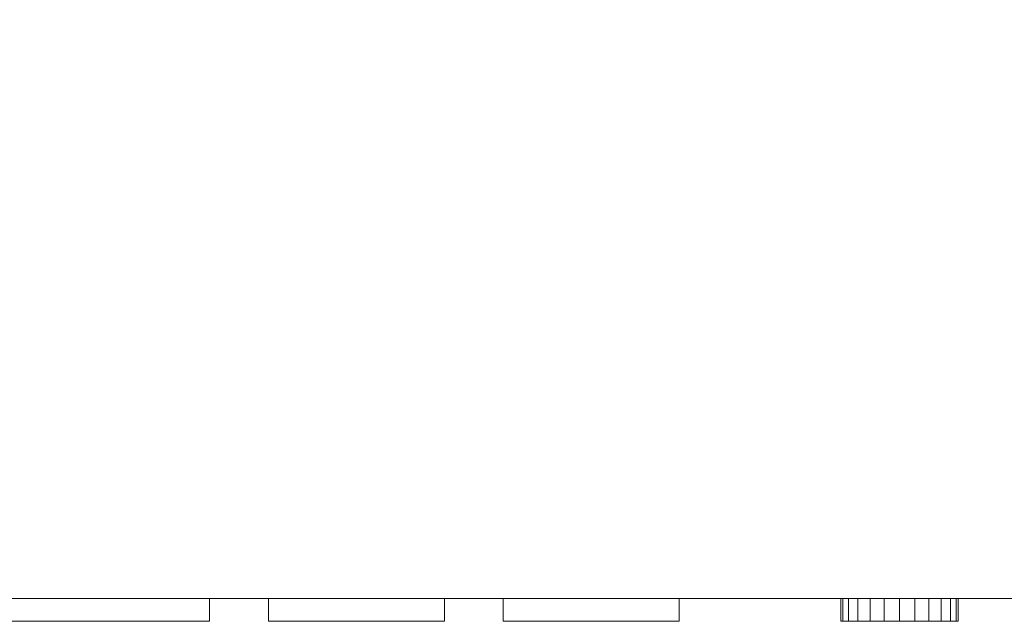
# Model space of a CAD drawing. Header units: millimetres. Extents: x -1000 to -340, y -753 to -30.
# Tile 16 of 76: x -646 to -562, y -695 to -644. Entities that reach past the tile are written whole.
import ezdxf

# ---------------------------------------------------------------- set-up
doc = ezdxf.new("R2010")
doc.units = ezdxf.units.MM
doc.layers.add('Q-SPCQ', color=91, linetype='Continuous')

# ---------------------------------------------------------------- blocks, each defined once
blk = doc.blocks.new('FamilyGeomCombination_267891-View 1')
at = {"layer": 'Q-SPCQ', "lineweight": 9}
mesh = blk.add_polyface(dxfattribs=at)
corners = [(-1000, -692.835, 1216.813), (-340, -692.835, 1216.813), (-340, -642.835, 1216.813), (-1000, -642.835, 1216.813)]
mesh.append_faces([[corners[k] for k in face] for face in [(0, 1, 2, 3)]])
mesh = blk.add_polyface(dxfattribs=at)
corners = [(-340, -692.835, -624.187), (-1000, -692.835, -624.187), (-1000, -642.835, -624.187), (-340, -642.835, -624.187)]
mesh.append_faces([[corners[k] for k in face] for face in [(0, 1, 2, 3)]])
mesh = blk.add_polyface(dxfattribs=at)
corners = [(-390, -642.835, 1141.813), (-390, -692.835, 1141.813), (-910, -692.835, 1141.813), (-910, -642.835, 1141.813)]
mesh.append_faces([[corners[k] for k in face] for face in [(0, 1, 2, 3)]])
mesh = blk.add_polyface(dxfattribs=at)
corners = [(-910, -642.835, -524.187), (-910, -692.835, -524.187), (-390, -692.835, -524.187), (-390, -642.835, -524.187)]
mesh.append_faces([[corners[k] for k in face] for face in [(0, 1, 2, 3)]])
mesh = blk.add_polyface(dxfattribs=at)
corners = [(-340, -692.835, 1216.813), (-1000, -692.835, 1216.813), (-1000, -692.835, -624.187), (-340, -692.835, -624.187), (-910, -692.835, 1141.813), (-390, -692.835, 1141.813), (-390, -692.835, -524.187), (-910, -692.835, -524.187)]
mesh.append_faces([[corners[k] for k in face] for face in [(0, 5, 6, 3), (3, 6, 7, 2)]], dxfattribs={"vtx0": -1, "vtx2": -1})
mesh.append_faces([[corners[k] for k in face] for face in [(4, 5, 0, 1), (7, 4, 1, 2)]], dxfattribs={"vtx1": -1, "vtx3": -1})

msp = doc.modelspace()

# ---------------------------------------------------------------- block references
at = {"layer": 'Q-SPCQ', "lineweight": 9}
msp.add_blockref('FamilyGeomCombination_267891-View 1', (0, 0), dxfattribs=at)

# ---------------------------------------------------------------- meshes
at = {"layer": 'Q-SPCQ', "lineweight": 9, "transparency": 33554496}
mesh = msp.add_polyface(dxfattribs=at)
corners = [(-910, -692.835, 1141.813), (-390, -692.835, 1141.813), (-390, -642.835, 1141.813), (-910, -642.835, 1141.813)]
mesh.append_faces([[corners[k] for k in face] for face in [(3, 0, 1, 2)]])
mesh = msp.add_polyface(dxfattribs=at)
corners = [(-390, -692.835, -524.187), (-910, -692.835, -524.187), (-910, -642.835, -524.187), (-390, -642.835, -524.187)]
mesh.append_faces([[corners[k] for k in face] for face in [(0, 1, 2, 3)]])
mesh = msp.add_polyface(dxfattribs=at)
corners = [(-390, -692.835, 1141.813), (-910, -692.835, 1141.813), (-910, -692.835, -524.187), (-390, -692.835, -524.187)]
mesh.append_faces([[corners[k] for k in face] for face in [(2, 3, 0, 1)]])
at = {"layer": 'Q-SPCQ', "lineweight": 9}
mesh = msp.add_polyface(dxfattribs=at)
corners = [(-630, -692.835, 1176.813), (-630, -692.835, 1146.813), (-660, -692.835, 1146.813), (-660, -692.835, 1176.813), (-665, -692.835, 1167.246), (-665, -692.835, 1152.246), (-680, -692.835, 1152.246), (-680, -692.835, 1167.246), (-685, -692.835, 1167.246), (-685, -692.835, 1152.246), (-700, -692.835, 1152.246), (-700, -692.835, 1167.246), (-625, -692.835, 1167.246), (-610, -692.835, 1167.246), (-610, -692.835, 1152.246), (-625, -692.835, 1152.246), (-605, -692.835, 1167.246), (-590, -692.835, 1167.246), (-590, -692.835, 1152.246), (-605, -692.835, 1152.246), (-576.25, -692.835, 1159.746), (-576.08, -692.835, 1161.04), (-575.58, -692.835, 1162.246), (-574.786, -692.835, 1163.281), (-573.75, -692.835, 1164.076), (-572.544, -692.835, 1164.575), (-571.25, -692.835, 1164.746), (-569.956, -692.835, 1164.575), (-568.75, -692.835, 1164.076), (-567.714, -692.835, 1163.281), (-566.92, -692.835, 1162.246), (-566.42, -692.835, 1161.04), (-566.25, -692.835, 1159.746), (-566.42, -692.835, 1158.452), (-566.92, -692.835, 1157.246), (-567.714, -692.835, 1156.21), (-568.75, -692.835, 1155.416), (-569.956, -692.835, 1154.916), (-571.25, -692.835, 1154.746), (-572.544, -692.835, 1154.916), (-573.75, -692.835, 1155.416), (-574.786, -692.835, 1156.21), (-575.58, -692.835, 1157.246), (-576.08, -692.835, 1158.452)]
mesh.append_faces([[corners[k] for k in face] for face in [(2, 3, 0, 1), (6, 7, 4, 5), (10, 11, 8, 9), (15, 12, 13, 14), (19, 16, 17, 18)]])
mesh.append_faces([[corners[k] for k in face] for face in [(21, 43, 20), (42, 40, 41), (35, 33, 34)]], dxfattribs={"vtx0": -1})
mesh.append_faces([[corners[k] for k in face] for face in [(23, 37, 40, 42)]], dxfattribs={"vtx0": -1, "vtx1": -1, "vtx2": -1, "vtx3": -1})
mesh.append_faces([[corners[k] for k in face] for face in [(23, 42, 43)]], dxfattribs={"vtx0": -1, "vtx2": -1})
mesh.append_faces([[corners[k] for k in face] for face in [(39, 40, 37, 38)]], dxfattribs={"vtx1": -1})
mesh.append_faces([[corners[k] for k in face] for face in [(30, 31, 35, 27)]], dxfattribs={"vtx1": -1, "vtx2": -1, "vtx3": -1})
mesh.append_faces([[corners[k] for k in face] for face in [(21, 22, 23, 43), (23, 24, 25, 37), (25, 26, 27, 37), (31, 32, 33, 35), (35, 36, 37, 27)]], dxfattribs={"vtx2": -1, "vtx3": -1})
mesh.append_faces([[corners[k] for k in face] for face in [(27, 28, 29, 30)]], dxfattribs={"vtx3": -1})
mesh = msp.add_polyface(dxfattribs=at)
corners = [(-660, -694.782, 1176.813), (-630, -694.782, 1176.813), (-630, -692.835, 1176.813), (-660, -692.835, 1176.813)]
mesh.append_faces([[corners[k] for k in face] for face in [(0, 1, 2, 3)]])
mesh = msp.add_polyface(dxfattribs=at)
corners = [(-630, -694.782, 1146.813), (-660, -694.782, 1146.813), (-660, -692.835, 1146.813), (-630, -692.835, 1146.813)]
mesh.append_faces([[corners[k] for k in face] for face in [(0, 1, 2, 3)]])
mesh = msp.add_polyface(dxfattribs=at)
corners = [(-630, -694.782, 1176.813), (-630, -694.782, 1146.813), (-630, -692.835, 1146.813), (-630, -692.835, 1176.813)]
mesh.append_faces([[corners[k] for k in face] for face in [(0, 1, 2, 3)]])
mesh = msp.add_polyface(dxfattribs=at)
corners = [(-625, -694.782, 1152.246), (-625, -694.782, 1167.246), (-625, -692.835, 1167.246), (-625, -692.835, 1152.246)]
mesh.append_faces([[corners[k] for k in face] for face in [(0, 1, 2, 3)]])
mesh = msp.add_polyface(dxfattribs=at)
corners = [(-610, -694.782, 1152.246), (-625, -694.782, 1152.246), (-625, -692.835, 1152.246), (-610, -692.835, 1152.246)]
mesh.append_faces([[corners[k] for k in face] for face in [(0, 1, 2, 3)]])
mesh = msp.add_polyface(dxfattribs=at)
corners = [(-625, -694.782, 1167.246), (-610, -694.782, 1167.246), (-610, -692.835, 1167.246), (-625, -692.835, 1167.246)]
mesh.append_faces([[corners[k] for k in face] for face in [(0, 1, 2, 3)]])
mesh = msp.add_polyface(dxfattribs=at)
corners = [(-610, -694.782, 1167.246), (-610, -694.782, 1152.246), (-610, -692.835, 1152.246), (-610, -692.835, 1167.246)]
mesh.append_faces([[corners[k] for k in face] for face in [(0, 1, 2, 3)]])
mesh = msp.add_polyface(dxfattribs=at)
corners = [(-605, -694.782, 1152.246), (-605, -694.782, 1167.246), (-605, -692.835, 1167.246), (-605, -692.835, 1152.246)]
mesh.append_faces([[corners[k] for k in face] for face in [(0, 1, 2, 3)]])
mesh = msp.add_polyface(dxfattribs=at)
corners = [(-590, -694.782, 1152.246), (-605, -694.782, 1152.246), (-605, -692.835, 1152.246), (-590, -692.835, 1152.246)]
mesh.append_faces([[corners[k] for k in face] for face in [(0, 1, 2, 3)]])
mesh = msp.add_polyface(dxfattribs=at)
corners = [(-605, -694.782, 1167.246), (-590, -694.782, 1167.246), (-590, -692.835, 1167.246), (-605, -692.835, 1167.246)]
mesh.append_faces([[corners[k] for k in face] for face in [(0, 1, 2, 3)]])
mesh = msp.add_polyface(dxfattribs=at)
corners = [(-590, -694.782, 1167.246), (-590, -694.782, 1152.246), (-590, -692.835, 1152.246), (-590, -692.835, 1167.246)]
mesh.append_faces([[corners[k] for k in face] for face in [(0, 1, 2, 3)]])
mesh = msp.add_polyface(dxfattribs=at)
corners = [(-566.25, -694.782, 1159.746), (-566.42, -694.782, 1158.452), (-566.92, -694.782, 1157.246), (-567.714, -694.782, 1156.21), (-568.75, -694.782, 1155.416), (-569.956, -694.782, 1154.916), (-571.25, -694.782, 1154.746), (-572.544, -694.782, 1154.916), (-573.75, -694.782, 1155.416), (-574.786, -694.782, 1156.21), (-575.58, -694.782, 1157.246), (-576.08, -694.782, 1158.452), (-576.25, -694.782, 1159.746), (-576.25, -692.835, 1159.746), (-576.08, -692.835, 1158.452), (-575.58, -692.835, 1157.246), (-574.786, -692.835, 1156.21), (-573.75, -692.835, 1155.416), (-572.544, -692.835, 1154.916), (-571.25, -692.835, 1154.746), (-569.956, -692.835, 1154.916), (-568.75, -692.835, 1155.416), (-567.714, -692.835, 1156.21), (-566.92, -692.835, 1157.246), (-566.42, -692.835, 1158.452), (-566.25, -692.835, 1159.746)]
mesh.append_faces([[corners[k] for k in face] for face in [(13, 14, 11, 12)]], dxfattribs={"vtx1": -1})
mesh.append_faces([[corners[k] for k in face] for face in [(14, 15, 10, 11), (16, 17, 8, 9), (15, 16, 9, 10), (17, 18, 7, 8), (6, 7, 18, 19), (20, 21, 4, 5), (21, 22, 3, 4), (23, 24, 1, 2), (22, 23, 2, 3), (19, 20, 5, 6)]], dxfattribs={"vtx1": -1, "vtx3": -1})
mesh.append_faces([[corners[k] for k in face] for face in [(24, 25, 0, 1)]], dxfattribs={"vtx3": -1})
mesh = msp.add_polyface(dxfattribs=at)
corners = [(-576.25, -694.782, 1159.746), (-576.08, -694.782, 1161.04), (-575.58, -694.782, 1162.246), (-574.786, -694.782, 1163.281), (-573.75, -694.782, 1164.076), (-572.544, -694.782, 1164.575), (-571.25, -694.782, 1164.746), (-569.956, -694.782, 1164.575), (-568.75, -694.782, 1164.076), (-567.714, -694.782, 1163.281), (-566.92, -694.782, 1162.246), (-566.42, -694.782, 1161.04), (-566.25, -694.782, 1159.746), (-566.25, -692.835, 1159.746), (-566.42, -692.835, 1161.04), (-566.92, -692.835, 1162.246), (-567.714, -692.835, 1163.281), (-568.75, -692.835, 1164.076), (-569.956, -692.835, 1164.575), (-571.25, -692.835, 1164.746), (-572.544, -692.835, 1164.575), (-573.75, -692.835, 1164.076), (-574.786, -692.835, 1163.281), (-575.58, -692.835, 1162.246), (-576.08, -692.835, 1161.04), (-576.25, -692.835, 1159.746)]
mesh.append_faces([[corners[k] for k in face] for face in [(13, 14, 11, 12)]], dxfattribs={"vtx1": -1})
mesh.append_faces([[corners[k] for k in face] for face in [(14, 15, 10, 11), (16, 17, 8, 9), (15, 16, 9, 10), (17, 18, 7, 8), (6, 7, 18, 19), (20, 21, 4, 5), (21, 22, 3, 4), (23, 24, 1, 2), (22, 23, 2, 3), (19, 20, 5, 6)]], dxfattribs={"vtx1": -1, "vtx3": -1})
mesh.append_faces([[corners[k] for k in face] for face in [(24, 25, 0, 1)]], dxfattribs={"vtx3": -1})
mesh = msp.add_polyface(dxfattribs=at)
corners = [(-630, -694.782, 1176.813), (-660, -694.782, 1176.813), (-660, -694.782, 1146.813), (-630, -694.782, 1146.813), (-665, -694.782, 1167.246), (-680, -694.782, 1167.246), (-680, -694.782, 1152.246), (-665, -694.782, 1152.246), (-685, -694.782, 1167.246), (-700, -694.782, 1167.246), (-700, -694.782, 1152.246), (-685, -694.782, 1152.246), (-625, -694.782, 1167.246), (-625, -694.782, 1152.246), (-610, -694.782, 1152.246), (-610, -694.782, 1167.246), (-605, -694.782, 1167.246), (-605, -694.782, 1152.246), (-590, -694.782, 1152.246), (-590, -694.782, 1167.246), (-576.25, -694.782, 1159.746), (-576.08, -694.782, 1158.452), (-575.58, -694.782, 1157.246), (-574.786, -694.782, 1156.21), (-573.75, -694.782, 1155.416), (-572.544, -694.782, 1154.916), (-571.25, -694.782, 1154.746), (-569.956, -694.782, 1154.916), (-568.75, -694.782, 1155.416), (-567.714, -694.782, 1156.21), (-566.92, -694.782, 1157.246), (-566.42, -694.782, 1158.452), (-566.25, -694.782, 1159.746), (-566.42, -694.782, 1161.04), (-566.92, -694.782, 1162.246), (-567.714, -694.782, 1163.281), (-568.75, -694.782, 1164.076), (-569.956, -694.782, 1164.575), (-571.25, -694.782, 1164.746), (-572.544, -694.782, 1164.575), (-573.75, -694.782, 1164.076), (-574.786, -694.782, 1163.281), (-575.58, -694.782, 1162.246), (-576.08, -694.782, 1161.04)]
mesh.append_faces([[corners[k] for k in face] for face in [(3, 0, 1, 2), (7, 4, 5, 6), (11, 8, 9, 10), (14, 15, 12, 13), (18, 19, 16, 17)]])
mesh.append_faces([[corners[k] for k in face] for face in [(37, 34, 35, 36), (31, 29, 30), (29, 27, 28), (27, 25, 26)]], dxfattribs={"vtx0": -1})
mesh.append_faces([[corners[k] for k in face] for face in [(43, 21, 41, 42)]], dxfattribs={"vtx0": -1, "vtx1": -1})
mesh.append_faces([[corners[k] for k in face] for face in [(37, 39, 27, 29)]], dxfattribs={"vtx0": -1, "vtx1": -1, "vtx2": -1, "vtx3": -1})
mesh.append_faces([[corners[k] for k in face] for face in [(27, 41, 24, 25)]], dxfattribs={"vtx0": -1, "vtx1": -1, "vtx3": -1})
mesh.append_faces([[corners[k] for k in face] for face in [(41, 21, 22)]], dxfattribs={"vtx0": -1, "vtx2": -1})
mesh.append_faces([[corners[k] for k in face] for face in [(29, 33, 34, 37)]], dxfattribs={"vtx0": -1, "vtx2": -1, "vtx3": -1})
mesh.append_faces([[corners[k] for k in face] for face in [(20, 21, 43)]], dxfattribs={"vtx1": -1})
mesh.append_faces([[corners[k] for k in face] for face in [(37, 38, 39)]], dxfattribs={"vtx2": -1})
mesh.append_faces([[corners[k] for k in face] for face in [(31, 32, 33, 29), (39, 40, 41, 27), (22, 23, 24, 41)]], dxfattribs={"vtx2": -1, "vtx3": -1})

doc.saveas('drawing.dxf')
